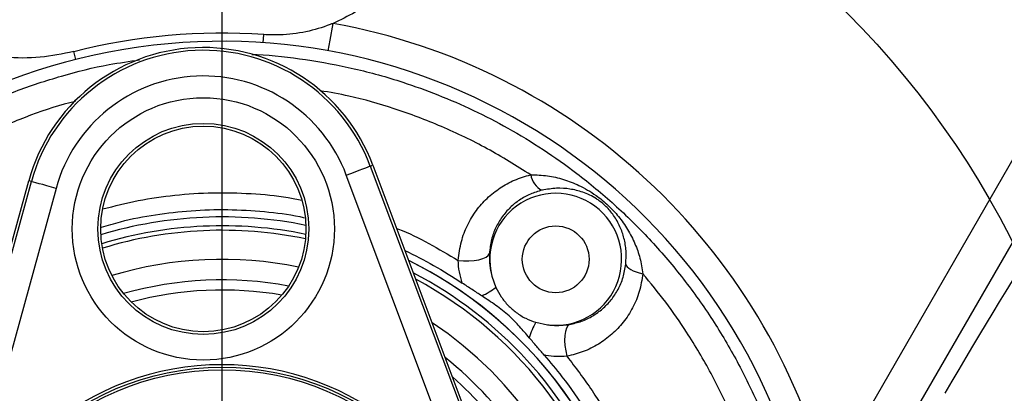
# Model space of a CAD drawing. Extents: x 0 to 8410, y 0 to 5940.
# Tile 57 of 210: x 1641 to 1833, y 4449 to 4522. Entities that reach past the tile are written whole.
import ezdxf

# ---------------------------------------------------------------- set-up
doc = ezdxf.new("R2010")
doc.units = 0
doc.header["$LTSCALE"] = 10
doc.layers.get('0').update_dxf_attribs({"linetype": 'CONTINUOUS'})
doc.styles.add('SLDTEXTSTYLE0', font='TXT', dxfattribs={"width": 0.605})
doc.dimstyles.new('SLDDIMSTYLE1', dxfattribs={"dimtxt": 50, "dimasz": 50, "dimexe": 0, "dimexo": 0.0625, "dimgap": 12.5, "dimtad": 1, "dimdec": 1, "dimrnd": 1e-09, "dimzin": 12, "dimtxsty": 'SLDTEXTSTYLE0', "dimsah": 1, "dimcen": 0.09, "dimazin": 3, "dimtfac": 1, "dimtofl": 0, "dimtmove": 0, "dimatfit": 3, "dimtolj": 1, "dimtzin": 12})

# ---------------------------------------------------------------- blocks, each defined once
blk = doc.blocks.new('_D_4')
at = {"color": 7, "linetype": 'CONTINUOUS'}
for p, q in [((1680.76, 4421.35), (1680.76, 5159.48)), ((3855.76, 4731.35), (3855.76, 5159.48)), ((1680.76, 5144.48), (3855.76, 5144.48))]:
    blk.add_line(p, q, dxfattribs=at)
for points in [[(1680.76, 5144.48), (1730.76, 5136.98), (1730.76, 5151.98)], [(3855.76, 5144.48), (3805.76, 5151.98), (3805.76, 5136.98)]]:
    blk.add_solid(points, dxfattribs=at)
at = {"color": 7, "linetype": 'CONTINUOUS', "insert": (2691.87, 5208.93), "char_height": 50, "attachment_point": 1, "style": 'SLDTEXTSTYLE0'}
blk.add_mtext('2175', dxfattribs=at)

msp = doc.modelspace()

# ---------------------------------------------------------------- linework, layer by layer
at = {"color": 8, "linetype": 'CONTINUOUS'}
for p, q in [((1798.64, 4432.14), (1899.62, 4607.04)), ((1902.13, 4595.43), (1805.55, 4428.15)), ((1688.8, 4517.48), (1688.91, 4519.07)), ((1652.24, 4514.21), (1651.85, 4515.76)), ((1709.64, 4493.5), (1710.14, 4493.69)), ((1709.64, 4493.5), (1736.42, 4422.28)), ((1731.74, 4420.52), (1704.96, 4491.74)), ((1623.43, 4417.12), (1643.61, 4490.49)), ((1648.42, 4489.16), (1628.24, 4415.8)), ((1643.61, 4490.49), (1643.09, 4490.63))]:
    msp.add_line(p, q, dxfattribs=at)
at = {"color": 7, "linetype": 'CONTINUOUS'}
for p, q in [((1710.14, 4493.69), (1736.92, 4422.47)), ((1622.91, 4417.27), (1643.09, 4490.63)), ((1733.34, 4472.07), (1734.12, 4469.88)), ((1741.88, 4463.09), (1744.16, 4462.6))]:
    msp.add_line(p, q, dxfattribs=at)
at = {"color": 8, "linetype": 'CONTINUOUS', "flags": 128}
for points in [[(1701.41, 4515.91), (1701.79, 4518.02), (1702.38, 4521.26)], [(1704.96, 4491.74), (1705.84, 4492.07), (1706.7, 4492.39), (1707.49, 4492.69), (1708.18, 4492.95), (1708.77, 4493.17), (1709.21, 4493.34), (1709.51, 4493.45), (1709.64, 4493.5)], [(1648.42, 4489.16), (1647.51, 4489.41), (1646.63, 4489.65), (1645.82, 4489.88), (1645.1, 4490.07), (1644.5, 4490.24), (1644.04, 4490.37), (1643.74, 4490.45), (1643.61, 4490.49)], [(1726.77, 4475.15), (1727.82, 4475.05), (1728.87, 4475.03), (1729.88, 4475.1), (1730.8, 4475.25), (1731.58, 4475.48), (1732.21, 4475.77), (1732.63, 4476.11), (1732.85, 4476.49)], [(1759.42, 4474.43), (1759.51, 4474.16), (1759.7, 4473.89), (1760, 4473.62), (1760.39, 4473.37), (1760.87, 4473.13), (1761.43, 4472.91), (1762.05, 4472.72), (1762.73, 4472.55)], [(1748.48, 4462.68), (1748.14, 4462.42), (1747.86, 4461.96), (1747.65, 4461.31), (1747.53, 4460.5), (1747.5, 4459.57), (1747.56, 4458.56), (1747.71, 4457.52), (1747.94, 4456.49)]]:
    msp.add_lwpolyline(points, dxfattribs=at)
at = {"color": 7, "linetype": 'CONTINUOUS'}
for centre, radius in [((1680.76, 4401.35), 172.31), ((1677.11, 4481.27), 20), ((1745.76, 4475.35), 6.5), ((1680.76, 4401.35), 53)]:
    msp.add_circle(centre, radius, dxfattribs=at)
at = {"color": 8, "linetype": 'CONTINUOUS'}
for centre, radius in [((1677.11, 4481.27), 25.53), ((1677.11, 4481.27), 20.54), ((1680.76, 4401.35), 52.5)]:
    msp.add_circle(centre, radius, dxfattribs=at)
for centre, radius, start, end in [((1680.76, 4401.35), 121.84, 14.6378, 79.7804), ((1677.11, 4481.27), 34.75, 20.6086, 164.62), ((1677.11, 4481.27), 29.76, 20.6086, 164.62), ((1744.82, 4492.39), 3.98, 188.6252, 244.6095), ((1680.76, 4401.35), 80.52, 78.3041, 106.9245), ((1680.76, 4401.35), 79.65, 78.2235, 107.0051), ((1680.76, 4401.35), 80.52, 22.5227, 62.4344), ((1680.76, 4401.35), 79.65, 321.4894, 61.7335), ((1725.65, 4481.04), 14, 294.0095, 307.2232), ((1680.76, 4401.35), 68.03, 80.1478, 105.0809), ((1754.21, 4456.1), 14.17, 150.4454, 163.6316), ((1680.76, 4401.35), 68.03, 33.3994, 48.7222)]:
    msp.add_arc(centre, radius, start, end, dxfattribs=at)
at = {"color": 7, "linetype": 'CONTINUOUS'}
for centre, radius, start, end in [((1680.76, 4401.35), 116.41, 11.6208, 187.3281), ((1680.76, 4401.35), 118, 86.0389, 104.1801), ((1677.11, 4481.27), 35.29, 20.6086, 164.62), ((1745.76, 4475.35), 12.85, 262.8349, 194.7931), ((1680.76, 4401.35), 82.25, 78.542, 106.6866), ((1680.76, 4401.35), 74, 78.3703, 106.8583), ((1680.76, 4401.35), 82.25, 319.4574, 63.7655), ((1680.76, 4401.35), 82.25, 0, 63.7655), ((1680.76, 4401.35), 70, 79.3231, 105.9055), ((1680.76, 4401.35), 74, 326.7895, 56.4334), ((1680.76, 4401.35), 70, 33.2564, 51.6113), ((1680.76, 4401.35), 53.5, 292.8252, 252.4034)]:
    msp.add_arc(centre, radius, start, end, dxfattribs=at)
msp.add_ellipse((1825.23, 4447.19), major_axis=(30, 51.96), ratio=0.069927, start_param=0.179853, end_param=1.570796, dxfattribs=at)
for points, knots in [([(1716.86, 4533.94), (1715.96, 4532.55), (1714.14, 4529.72), (1710.63, 4526.22), (1706.71, 4523.28), (1703.83, 4521.94), (1702.38, 4521.26)], [0, 0, 0, 0, 0.25354, 0.51441, 0.754109, 1, 1, 1, 1]), ([(1702.38, 4521.26), (1702.2, 4521.18), (1700.49, 4520.49), (1697.08, 4519.49), (1692.69, 4518.93), (1689.95, 4519.03), (1688.91, 4519.07)], [0, 0, 0, 0, 0.041244, 0.401779, 0.772747, 1, 1, 1, 1]), ([(1651.85, 4515.76), (1649.69, 4515.32), (1645.29, 4514.43), (1640.14, 4514.49), (1637.26, 4514.84), (1636.63, 4514.92)], [0, 0, 0, 0, 0.431896, 0.876302, 1, 1, 1, 1]), ([(1657.24, 4481.58), (1658.49, 4481.96), (1661.95, 4483.01), (1667.8, 4484.11), (1674.77, 4484.92), (1681.88, 4485.14), (1688.95, 4484.7), (1693.95, 4484.11), (1696.51, 4483.52), (1696.83, 4483.44)], [0, 0, 0, 0, 0.097852, 0.270978, 0.445304, 0.623422, 0.80285, 0.976008, 1, 1, 1, 1]), ([(1716.39, 4477.06), (1718.27, 4476.13), (1722.12, 4474.24), (1725.72, 4471.91), (1727.56, 4470.72)], [0, 0, 0, 0, 0.4883156, 1, 1, 1, 1]), ([(1731.34, 4468.24), (1730.73, 4468.64), (1729.48, 4469.45), (1728.21, 4470.3), (1727.56, 4470.72)], [0, 0, 0, 0, 0.496728, 1, 1, 1, 1]), ([(1734.12, 4469.88), (1734.44, 4469.26), (1735.1, 4468.01), (1736.46, 4466.36), (1738.07, 4464.95), (1739.88, 4463.81), (1741.22, 4463.33), (1741.88, 4463.09)], [0, 0, 0, 0, 0.197313, 0.400343, 0.598016, 0.801373, 1, 1, 1, 1]), ([(1740.61, 4460.09), (1739.99, 4460.81), (1738.75, 4462.26), (1737.03, 4464.06), (1735.41, 4465.43), (1733.64, 4466.74), (1732.27, 4467.64), (1731.34, 4468.24)], [0, 0, 0, 0, 0.2335674, 0.4680868, 0.5979562, 0.7283704, 1, 1, 1, 1]), ([(1743.52, 4456.72), (1743.03, 4457.28), (1742.04, 4458.41), (1741.09, 4459.53), (1740.61, 4460.09)], [0, 0, 0, 0, 0.495374, 1, 1, 1, 1]), ([(1743.52, 4456.72), (1744.69, 4455.33), (1747.65, 4451.85), (1751.83, 4445.79), (1755.67, 4438.95), (1758.67, 4432.16), (1760.97, 4425.54), (1762.73, 4418.67), (1763.85, 4412.1), (1764.45, 4405.93), (1764.61, 4400.21), (1764.4, 4394.44), (1763.91, 4390.62), (1763.66, 4388.69)], [0, 0, 0, 0, 0.07446, 0.187195, 0.301057, 0.395611, 0.490834, 0.588059, 0.68596, 0.763547, 0.842039, 0.920523, 1, 1, 1, 1])]:
    msp.add_open_spline(points, degree=3, knots=knots, dxfattribs=at)
at = {"color": 8, "linetype": 'CONTINUOUS'}
for points, knots in [([(1567.63, 4386.8), (1567.31, 4389.88), (1566.65, 4396.07), (1566.65, 4405.44), (1567.37, 4414.86), (1568.89, 4424.18), (1571.17, 4433.36), (1574.19, 4442.29), (1577.97, 4451.04), (1582.49, 4459.46), (1587.71, 4467.5), (1593.58, 4475.07), (1600.14, 4482.2), (1607.27, 4488.73), (1614.9, 4494.6), (1622.93, 4499.79), (1631.46, 4504.33), (1640.34, 4508.13), (1649.47, 4511.12), (1657.58, 4513.16), (1662.71, 4513.88), (1664.7, 4514.15)], [0, 0, 0, 0, 0.05229, 0.105132, 0.157975, 0.211884, 0.264531, 0.317536, 0.371092, 0.425404, 0.478875, 0.532721, 0.587148, 0.642372, 0.695957, 0.749542, 0.803893, 0.859036, 0.912426, 0.966188, 1, 1, 1, 1]), ([(1686.57, 4515.2), (1686.91, 4515.19), (1690.41, 4515.14), (1697.1, 4514.29), (1706.6, 4512.57), (1715.19, 4510.17), (1722.91, 4507.39), (1729.76, 4504.41), (1736.63, 4500.87), (1743.36, 4496.77), (1750.33, 4491.85), (1757.28, 4486.08), (1764.11, 4479.37), (1770.4, 4472.04), (1776.03, 4464.22), (1780.96, 4456), (1785.17, 4447.46), (1788.69, 4438.51), (1791.05, 4430.74), (1792.1, 4425.94), (1792.45, 4424.32)], [0, 0, 0, 0, 0.006697, 0.07005, 0.134309, 0.199504, 0.247944, 0.298296, 0.348646, 0.40217, 0.455693, 0.519045, 0.582397, 0.646664, 0.71188, 0.774717, 0.837999, 0.901969, 0.96686, 1, 1, 1, 1]), ([(1740.89, 4491.8), (1738.1, 4493.54), (1732.51, 4497.04), (1723.58, 4501.31), (1714.55, 4504.7), (1706.63, 4506.98), (1701.76, 4507.83), (1699.9, 4508.16)], [0, 0, 0, 0, 0.22208, 0.444621, 0.666697, 0.87235, 1, 1, 1, 1]), ([(1652.28, 4506.1), (1651.88, 4506.01), (1648.51, 4505.22), (1642.37, 4503.04), (1633.93, 4499.49), (1625.83, 4495.17), (1618.1, 4490.22), (1610.32, 4484.21), (1602.58, 4477.08), (1597.8, 4471.37), (1595.41, 4468.51)], [0, 0, 0, 0, 0.017781, 0.149611, 0.281466, 0.413792, 0.546119, 0.677974, 0.838986, 1, 1, 1, 1]), ([(1726.77, 4475.15), (1726.93, 4476.39), (1727.23, 4478.75), (1728.5, 4482.01), (1730.19, 4484.84), (1732.35, 4487.29), (1734.85, 4489.29), (1737.7, 4490.88), (1739.81, 4491.49), (1740.89, 4491.8)], [0, 0, 0, 0, 0.158633, 0.301802, 0.449033, 0.585064, 0.724544, 0.860315, 1, 1, 1, 1]), ([(1740.89, 4491.8), (1741.99, 4491.77), (1744.18, 4491.72), (1747.31, 4490.96), (1750.47, 4489.74), (1753.39, 4488.05), (1756.02, 4485.91), (1758.1, 4483.65), (1759.84, 4481.17), (1761.23, 4478.46), (1762.27, 4475.59), (1762.58, 4473.57), (1762.73, 4472.55)], [0, 0, 0, 0, 0.104409, 0.205654, 0.308928, 0.428742, 0.520301, 0.609718, 0.707291, 0.807019, 0.902504, 1, 1, 1, 1]), ([(1743.11, 4488.8), (1742.33, 4488.57), (1740.76, 4488.11), (1738.67, 4486.94), (1736.83, 4485.45), (1735.27, 4483.65), (1734.04, 4481.55), (1733.14, 4479.16), (1732.94, 4477.4), (1732.85, 4476.49)], [0, 0, 0, 0, 0.135551, 0.274886, 0.411867, 0.55197, 0.69567, 0.842896, 1, 1, 1, 1]), ([(1759.42, 4474.43), (1759.47, 4475.29), (1759.56, 4477.04), (1759.13, 4479.45), (1758.34, 4481.74), (1757.22, 4483.76), (1755.78, 4485.49), (1754.54, 4486.53), (1753.47, 4487.27), (1752.36, 4487.88), (1750.66, 4488.58), (1748.54, 4489.09), (1745.92, 4489.28), (1744.06, 4488.96), (1743.11, 4488.8)], [0, 0, 0, 0, 0.100255, 0.203519, 0.30138, 0.401709, 0.482226, 0.537545, 0.562486, 0.618963, 0.677225, 0.781921, 0.889145, 1, 1, 1, 1]), ([(1657.55, 4485.15), (1659.83, 4485.73), (1664.46, 4486.9), (1671.62, 4487.93), (1678.98, 4488.41), (1686.35, 4488.21), (1692.15, 4487.69), (1695.41, 4487.03), (1696.3, 4486.85)], [0, 0, 0, 0, 0.180521, 0.365516, 0.554522, 0.744921, 0.931022, 1, 1, 1, 1]), ([(1714.77, 4481.37), (1714.89, 4481.33), (1717.05, 4480.51), (1721.09, 4478.47), (1724.87, 4476.26), (1726.77, 4475.15)], [0, 0, 0, 0, 0.02727, 0.512285, 1, 1, 1, 1]), ([(1732.85, 4476.49), (1732.84, 4475.88), (1732.82, 4474.64), (1733.06, 4473.12), (1733.29, 4472.26), (1733.34, 4472.07)], [0, 0, 0, 0, 0.428329, 0.872057, 1, 1, 1, 1]), ([(1727.56, 4470.72), (1727.35, 4471.45), (1726.92, 4472.93), (1726.82, 4474.4), (1726.77, 4475.15)], [0, 0, 0, 0, 0.492723, 1, 1, 1, 1]), ([(1748.48, 4462.68), (1749.26, 4462.86), (1750.85, 4463.23), (1753, 4464.29), (1754.94, 4465.68), (1756.61, 4467.41), (1757.98, 4469.47), (1759, 4471.81), (1759.28, 4473.55), (1759.42, 4474.43)], [0, 0, 0, 0, 0.137137, 0.277887, 0.416741, 0.55878, 0.703023, 0.851034, 1, 1, 1, 1]), ([(1762.73, 4472.55), (1762.55, 4471.38), (1762.18, 4469.06), (1760.83, 4465.88), (1759.01, 4463.08), (1756.74, 4460.69), (1754.12, 4458.76), (1751.18, 4457.28), (1749.02, 4456.75), (1747.94, 4456.49)], [0, 0, 0, 0, 0.149352, 0.294627, 0.439946, 0.579769, 0.719583, 0.859815, 1, 1, 1, 1]), ([(1787.12, 4423.25), (1786.79, 4424.75), (1785.78, 4429.18), (1783.54, 4436.42), (1780.17, 4444.9), (1776.13, 4453.22), (1771.75, 4460.59), (1767.27, 4467.06), (1764.25, 4470.72), (1762.73, 4472.55)], [0, 0, 0, 0, 0.0827631, 0.2452438, 0.4088379, 0.5755954, 0.7435326, 0.8714838, 1, 1, 1, 1]), ([(1744.16, 4462.6), (1744.47, 4462.57), (1745.96, 4462.38), (1747.37, 4462.55), (1748.48, 4462.68)], [0, 0, 0, 0, 0.208257, 1, 1, 1, 1]), ([(1747.94, 4456.49), (1747.28, 4456.45), (1745.93, 4456.38), (1744.43, 4456.55), (1743.63, 4456.7), (1743.52, 4456.72)], [0, 0, 0, 0, 0.456812, 0.92562, 1, 1, 1, 1]), ([(1747.94, 4456.49), (1749.62, 4454.29), (1752.97, 4449.89), (1757.36, 4442.53), (1761.13, 4434.54), (1764.09, 4425.93), (1766.45, 4417.13), (1770.96, 4396.18), (1775.32, 4374.05), (1779.2, 4354.92), (1780.03, 4350.83)], [0, 0, 0, 0, 0.0743728, 0.1487708, 0.2299605, 0.3114677, 0.3932741, 0.4748729, 0.8878088, 1, 1, 1, 1])]:
    msp.add_open_spline(points, degree=3, knots=knots, dxfattribs=at)

# ---------------------------------------------------------------- dimensions: what is measured, and where the dimension line sits
at = {"color": 7, "linetype": 'CONTINUOUS'}
dim = msp.add_linear_dim(base=(3855.76, 5144.48), p1=(1680.76, 4401.35), p2=(3855.76, 4711.35), dimstyle='SLDDIMSTYLE1', dxfattribs=at)
dim.commit()
dim.dimension.update_dxf_attribs({"geometry": '_D_4', "text_midpoint": (2768.26, 5144.48), "dimtype": 160})

doc.saveas('drawing.dxf')
